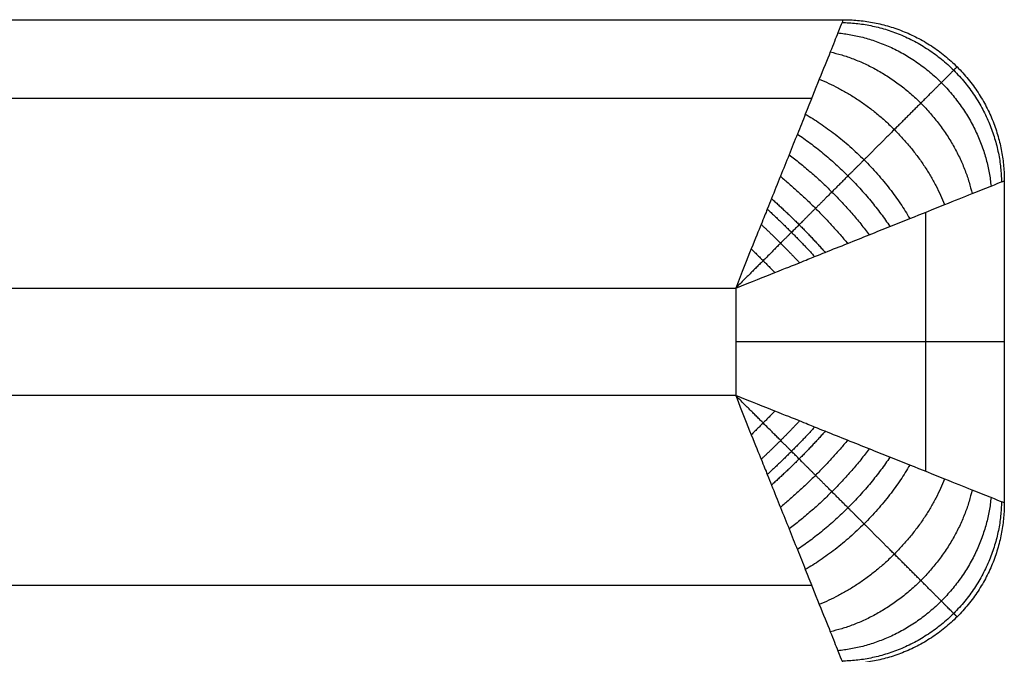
# Model space of a CAD drawing. Header units: millimetres. Extents: x -4722 to -3222, y -3277 to -2337.
# Tile 47 of 47: x -3405 to -3222, y -2455 to -2337. Entities that reach past the tile are written whole.
import ezdxf

# ---------------------------------------------------------------- set-up
doc = ezdxf.new("R2010")
doc.units = ezdxf.units.MM
doc.layers.add('c$Calque 20', color=7, linetype='Continuous', true_color=0xb60d0d)

msp = doc.modelspace()

# ---------------------------------------------------------------- linework, layer by layer
at = {"layer": 'c$Calque 20'}
for p, q in [((-4622.11, -2386.55), (-3272.11, -2386.55)), ((-3272.11, -2386.55), (-3272.11, -2406.55)), ((-3272.11, -2406.55), (-4552.11, -2406.55))]:
    msp.add_line(p, q, dxfattribs=at)
for points in [[(-4622.11, -2336.55, -750), (-3937.11, -2336.55, -750), (-3252.11, -2336.55, -750)], [(-4622.11, -2336.55, -50), (-3937.11, -2336.55, -50), (-3252.11, -2336.55, -50)], [(-4622.11, -2336.55, -375), (-3937.11, -2336.55, -375), (-3252.11, -2336.55, -375)], [(-3252.11, -2336.55, -750), (-3252.11, -2336.55, -400), (-3252.11, -2336.55, -50)], [(-3230.9, -2345.33, -750), (-3230.9, -2345.33, -400), (-3230.9, -2345.33, -50)], [(-4622.11, -2351.19, -14.64), (-3940.04, -2351.19, -14.64), (-3257.97, -2351.19, -14.64)], [(-3222.11, -2366.55, -750), (-3222.11, -2396.55, -750), (-3222.11, -2426.55, -750)], [(-3222.11, -2366.55, -750), (-3222.11, -2366.55, -400), (-3222.11, -2366.55, -50)], [(-3222.11, -2366.55, -50), (-3222.11, -2396.55, -50), (-3222.11, -2426.55, -50)], [(-3222.11, -2366.55, -375), (-3222.11, -2396.55, -375), (-3222.11, -2426.55, -375)], [(-3236.76, -2372.4, -14.64), (-3236.76, -2396.55, -14.64), (-3236.76, -2420.69, -14.64)], [(-3222.11, -2396.55, -50), (-3222.11, -2396.55, -400), (-3222.11, -2396.55, -750)], [(-3222.11, -2426.55, -750), (-3222.11, -2426.55, -400), (-3222.11, -2426.55, -50)], [(-3257.97, -2441.9, -14.64), (-3905.04, -2441.9, -14.64), (-4552.11, -2441.9, -14.64)], [(-3230.9, -2447.76, -750), (-3230.9, -2447.76, -400), (-3230.9, -2447.76, -50)]]:
    msp.add_open_spline(points, degree=2, dxfattribs=at)
for points, knots in [([(-3252.11, -2336.55, -50), (-3252.11, -2336.55, -47.61), (-3252.27, -2336.93, -42.26), (-3253.04, -2338.87, -34.09), (-3254.48, -2342.48, -25.79), (-3256.55, -2347.64, -18.14), (-3258.69, -2352.99, -12.72), (-3260.62, -2357.83, -8.98), (-3262.17, -2361.7, -6.53), (-3263.78, -2365.69, -4.48), (-3265.13, -2369.09, -3.11), (-3266.17, -2371.7, -2.24), (-3267.25, -2374.38, -1.46), (-3269.04, -2378.8, -0.5), (-3270.93, -2383.55, -0.01), (-3272.11, -2386.55)], [0, 0, 0, 0, 2.873393, 6.409019, 10.27234, 14.489611, 19.030475, 21.417407, 23.804339, 26.240684, 28.677029, 29.734122, 30.791215, 31.848308, 32.905402, 32.905402, 32.905402, 32.905402]), ([(-3272.11, -2386.55), (-3269.11, -2385.37, -0.01), (-3264.36, -2383.47, -0.5), (-3259.94, -2381.69, -1.46), (-3257.27, -2380.61, -2.24), (-3254.65, -2379.56, -3.11), (-3251.26, -2378.22, -4.48), (-3247.27, -2376.61, -6.53), (-3243.39, -2375.05, -8.98), (-3238.55, -2373.13, -12.72), (-3233.2, -2370.98, -18.14), (-3228.04, -2368.92, -25.79), (-3224.43, -2367.47, -34.09), (-3222.5, -2366.7, -42.26), (-3222.11, -2366.55, -47.61), (-3222.11, -2366.55, -50)], [-32.905402, -32.905402, -32.905402, -32.905402, -31.848308, -30.791215, -29.734122, -28.677029, -26.240684, -23.804339, -21.417407, -19.030475, -14.489611, -10.27234, -6.409019, -2.873393, 0, 0, 0, 0]), ([(-3222.11, -2426.55, -50), (-3222.11, -2426.55, -47.61), (-3222.5, -2426.39, -42.26), (-3224.43, -2425.62, -34.09), (-3228.04, -2424.17, -25.79), (-3233.2, -2422.11, -18.14), (-3238.55, -2419.97, -12.72), (-3243.39, -2418.04, -8.98), (-3247.27, -2416.49, -6.53), (-3251.26, -2414.88, -4.48), (-3254.65, -2413.53, -3.11), (-3257.27, -2412.49, -2.24), (-3259.94, -2411.4, -1.46), (-3264.36, -2409.62, -0.5), (-3269.11, -2407.73, -0.01), (-3272.11, -2406.55)], [0, 0, 0, 0, 2.873393, 6.409019, 10.27234, 14.48961, 19.030475, 21.417406, 23.804338, 26.240683, 28.677028, 29.734121, 30.791214, 31.848307, 32.9054, 32.9054, 32.9054, 32.9054]), ([(-3272.11, -2406.55), (-3270.93, -2409.55, -0.01), (-3269.04, -2414.3, -0.5), (-3267.25, -2418.72, -1.46), (-3266.17, -2421.39, -2.24), (-3265.13, -2424.01, -3.11), (-3263.78, -2427.4, -4.48), (-3262.17, -2431.39, -6.53), (-3260.62, -2435.26, -8.98), (-3258.69, -2440.1, -12.72), (-3256.55, -2445.45, -18.14), (-3254.48, -2450.61, -25.79), (-3253.04, -2454.22, -34.09), (-3252.27, -2456.16, -42.26), (-3252.11, -2456.55, -47.61), (-3252.11, -2456.55, -50)], [-32.9054, -32.9054, -32.9054, -32.9054, -31.848307, -30.791214, -29.734121, -28.677028, -26.240683, -23.804338, -21.417406, -19.030475, -14.48961, -10.27234, -6.409019, -2.873393, 0, 0, 0, 0])]:
    msp.add_open_spline(points, degree=3, knots=knots, dxfattribs=at)
for points, weights in [([(-3252.11, -2336.55, -50), (-3222.11, -2336.55, -50), (-3222.11, -2366.55, -50)], [1, 0.707106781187, 1]), ([(-3252.11, -2336.55, -750), (-3222.11, -2336.55, -750), (-3222.11, -2366.55, -750)], [1, 0.707106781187, 1]), ([(-3252.11, -2336.55, -400), (-3222.11, -2336.55, -400), (-3222.11, -2366.55, -400)], [1, 0.707106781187, 1]), ([(-3252.32, -2337.06, -42.86), (-3223.22, -2337.65, -38.75), (-3222.62, -2366.75, -42.86)], [1, 0.714264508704, 1]), ([(-3253.1, -2339.01, -34.49), (-3227.08, -2341.52, -26.81), (-3224.58, -2367.53, -34.49)], [1, 0.740352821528, 1]), ([(-3254.51, -2342.55, -26.25), (-3232.98, -2347.41, -17.24), (-3228.11, -2368.95, -26.25)], [1, 0.782853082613, 1]), ([(-3256.55, -2347.65, -18.58), (-3239.82, -2354.26, -10.4), (-3233.22, -2370.99, -18.58)], [1, 0.835128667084, 1]), ([(-3259.15, -2354.14, -11.92), (-3246.84, -2361.28, -5.85), (-3239.71, -2373.58, -11.92)], [1, 0.888807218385, 1]), ([(-3260.63, -2357.85, -9.06), (-3250.32, -2364.75, -4.21), (-3243.41, -2375.06, -9.06)], [1, 0.913894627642, 1]), ([(-3262.17, -2361.69, -6.62), (-3253.66, -2368.1, -2.95), (-3247.26, -2376.6, -6.62)], [1, 0.936182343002, 1]), ([(-3263.79, -2365.72, -4.54), (-3256.95, -2371.39, -1.95), (-3251.28, -2378.22, -4.54)], [1, 0.955716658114, 1]), ([(-3265.44, -2369.88, -2.86), (-3260.15, -2374.58, -1.2), (-3255.45, -2379.88, -2.86)], [1, 0.971818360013, 1]), ([(-3266.23, -2371.84, -2.21), (-3261.62, -2376.05, -0.93), (-3257.41, -2380.66, -2.21)], [1, 0.977700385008, 1]), ([(-3267.37, -2374.67, -1.43), (-3263.69, -2378.13, -0.66), (-3260.23, -2381.8, -1.43)], [1, 0.982903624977, 1]), ([(-3269.21, -2379.25, -0.54), (-3266.99, -2381.42, -0.37), (-3264.81, -2383.65, -0.54)], [1, 0.987423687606, 1]), ([(-3222.11, -2396.55, -50), (-3222.11, -2396.55), (-3272.11, -2396.55)], [1, 0.707106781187, 1]), ([(-3264.81, -2409.44, -0.54), (-3266.99, -2411.67, -0.37), (-3269.21, -2413.85, -0.54)], [1, 0.987423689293, 1]), ([(-3260.23, -2411.29, -1.43), (-3263.69, -2414.97, -0.66), (-3267.37, -2418.43, -1.43)], [1, 0.982903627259, 1]), ([(-3257.41, -2412.43, -2.21), (-3261.62, -2417.04, -0.93), (-3266.23, -2421.25, -2.21)], [1, 0.977700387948, 1]), ([(-3255.45, -2413.21, -2.86), (-3260.15, -2418.51, -1.2), (-3265.44, -2423.21, -2.86)], [1, 0.971818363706, 1]), ([(-3251.28, -2414.87, -4.54), (-3256.95, -2421.7, -1.95), (-3263.79, -2427.37, -4.54)], [1, 0.955716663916, 1]), ([(-3247.26, -2416.49, -6.62), (-3253.66, -2425, -2.95), (-3262.17, -2431.4, -6.62)], [1, 0.936182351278, 1]), ([(-3243.41, -2418.03, -9.06), (-3250.32, -2428.34, -4.21), (-3260.63, -2435.24, -9.06)], [1, 0.913894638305, 1]), ([(-3239.71, -2419.51, -11.92), (-3246.84, -2431.81, -5.85), (-3259.15, -2438.95, -11.92)], [1, 0.888807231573, 1]), ([(-3233.22, -2422.1, -18.58), (-3239.82, -2438.83, -10.4), (-3256.55, -2445.44, -18.58)], [1, 0.835128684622, 1]), ([(-3228.11, -2424.14, -26.25), (-3232.98, -2445.68, -17.24), (-3254.51, -2450.54, -26.25)], [1, 0.782853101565, 1]), ([(-3224.58, -2425.56, -34.49), (-3227.08, -2451.58, -26.81), (-3253.1, -2454.08, -34.49)], [1, 0.740352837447, 1]), ([(-3222.62, -2426.34, -42.86), (-3223.22, -2455.44, -38.75), (-3252.32, -2456.03, -42.86)], [1, 0.714264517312, 1]), ([(-3222.11, -2426.55, -50), (-3222.11, -2456.55, -50), (-3252.11, -2456.55, -50)], [1, 0.707106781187, 1]), ([(-3222.11, -2426.55, -750), (-3222.11, -2456.55, -750), (-3252.11, -2456.55, -750)], [1, 0.707106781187, 1]), ([(-3222.11, -2426.55, -400), (-3222.11, -2456.55, -400), (-3252.11, -2456.55, -400)], [1, 0.707106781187, 1])]:
    msp.add_rational_spline(points, weights, degree=2, dxfattribs=at)
for points, weights, knots in [([(-3230.9, -2345.33, -50), (-3230.9, -2345.33, -47.01), (-3231.38, -2345.82, -40.37), (-3233.7, -2348.14, -30.68), (-3237.63, -2352.06, -21.75), (-3242.62, -2357.05, -14.41), (-3247.28, -2361.71, -9.71), (-3251.2, -2365.63, -6.68), (-3254.22, -2368.65, -4.77), (-3257.24, -2371.68, -3.23), (-3259.72, -2374.16, -2.22), (-3261.62, -2376.05, -1.59), (-3263.54, -2377.97, -1.07), (-3266.69, -2381.12, -0.44), (-3270.03, -2384.46, -0.07), (-3272.11, -2386.55)], [0.853553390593, 0.853551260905, 0.856311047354, 0.869556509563, 0.891702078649, 0.918492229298, 0.940825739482, 0.957180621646, 0.968430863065, 0.978144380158, 0.984686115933, 0.988906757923, 0.991508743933, 0.993769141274, 0.995046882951, 0.995628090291], [0, 0, 0, 0, 2.873393, 6.409019, 10.27234, 14.489611, 19.030475, 21.417407, 23.804339, 26.240684, 28.677029, 29.734122, 30.791215, 31.848308, 32.905402, 32.905402, 32.905402, 32.905402]), ([(-3230.9, -2447.76, -50), (-3230.9, -2447.76, -47.01), (-3231.38, -2447.28, -40.37), (-3233.7, -2444.96, -30.68), (-3237.63, -2441.03, -21.75), (-3242.62, -2436.04, -14.41), (-3247.28, -2431.38, -9.71), (-3251.2, -2427.46, -6.68), (-3254.22, -2424.44, -4.77), (-3257.24, -2421.42, -3.23), (-3259.72, -2418.94, -2.22), (-3261.62, -2417.04, -1.59), (-3263.54, -2415.12, -1.07), (-3266.69, -2411.97, -0.44), (-3270.03, -2408.63, -0.07), (-3272.11, -2406.55)], [0.853553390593, 0.853551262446, 0.856311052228, 0.869556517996, 0.89170208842, 0.918492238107, 0.94082574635, 0.957180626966, 0.968430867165, 0.978144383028, 0.984686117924, 0.988906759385, 0.991508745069, 0.993769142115, 0.995046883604, 0.995628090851], [0, 0, 0, 0, 2.873393, 6.409019, 10.27234, 14.48961, 19.030475, 21.417406, 23.804338, 26.240683, 28.677028, 29.734121, 30.791214, 31.848307, 32.9054, 32.9054, 32.9054, 32.9054])]:
    msp.add_rational_spline(points, weights, degree=3, knots=knots, dxfattribs=at)

doc.saveas('drawing.dxf')
